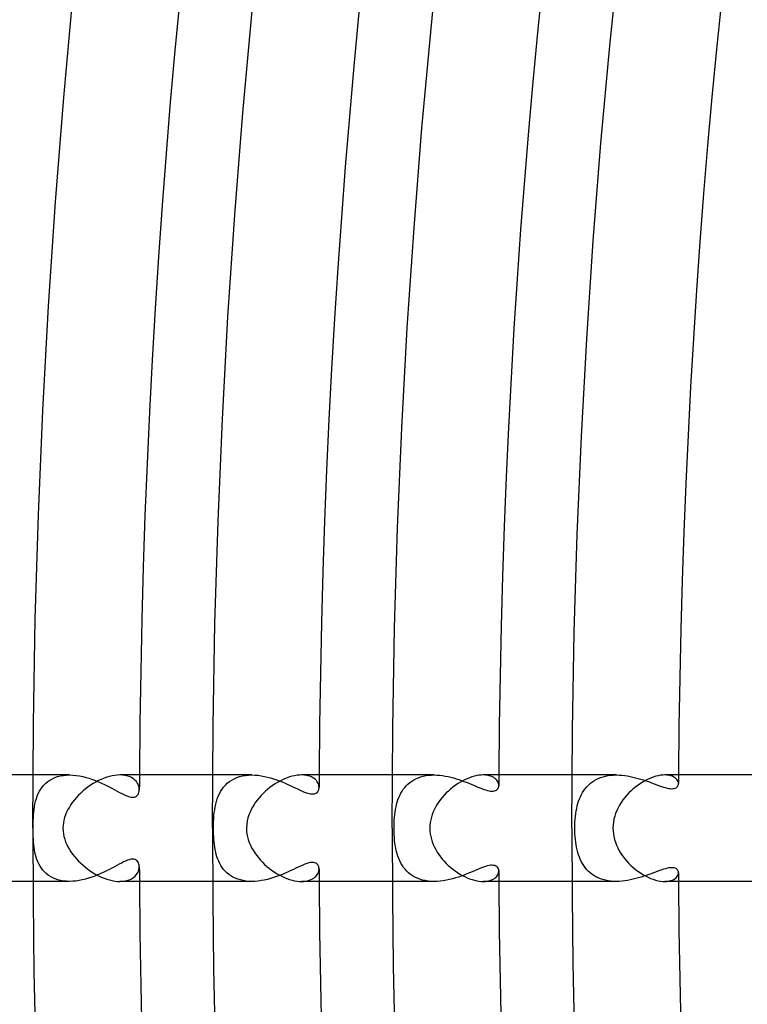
# Model space of a CAD drawing. Header units: millimetres. Extents: x -385 to 385, y -385 to 385.
# Tile 18 of 113: x -324 to -297, y -7 to 30. Entities that reach past the tile are written whole.
import ezdxf

# ---------------------------------------------------------------- set-up
doc = ezdxf.new("R2010")
doc.units = ezdxf.units.MM
doc.layers.add('HIDDEN', color=7, linetype='Continuous')
doc.layers.add('THICK', color=7, linetype='Continuous')

msp = doc.modelspace()

# ---------------------------------------------------------------- linework, layer by layer
at = {"layer": 'HIDDEN'}
for p, q in [((-322.366, 2), (-323.744, 2)), ((-323.102, 1.809), (-323.014, 1.859)), ((-323.014, 1.859), (-322.919, 1.901)), ((-322.919, 1.901), (-322.818, 1.937)), ((-322.818, 1.937), (-322.711, 1.965)), ((-322.711, 1.965), (-322.6, 1.984)), ((-322.6, 1.984), (-322.485, 1.996)), ((-322.485, 1.996), (-322.366, 2)), ((-322.366, 2), (-322.244, 1.996)), ((-322.244, 1.996), (-322.12, 1.985)), ((-322.12, 1.985), (-321.996, 1.966)), ((-321.996, 1.966), (-321.871, 1.942)), ((-321.871, 1.942), (-321.748, 1.911)), ((-321.748, 1.911), (-321.627, 1.876)), ((-321.627, 1.876), (-321.507, 1.836)), ((-320.381, 1.996), (-320.475, 2)), ((-320.292, 1.985), (-320.381, 1.996)), ((-320.21, 1.968), (-320.292, 1.985)), ((-320.134, 1.944), (-320.21, 1.968)), ((-320.065, 1.914), (-320.134, 1.944)), ((-320.002, 1.879), (-320.065, 1.914)), ((-319.947, 1.84), (-320.002, 1.879)), ((-315.522, 2), (-316.994, 2)), ((-316.275, 1.811), (-316.183, 1.861)), ((-316.183, 1.861), (-316.085, 1.903)), ((-316.085, 1.903), (-315.981, 1.938)), ((-315.981, 1.938), (-315.872, 1.966)), ((-315.872, 1.966), (-315.758, 1.985)), ((-315.758, 1.985), (-315.641, 1.996)), ((-315.641, 1.996), (-315.521, 2)), ((-315.521, 2), (-315.404, 1.997)), ((-315.404, 1.997), (-315.286, 1.987)), ((-315.286, 1.987), (-315.167, 1.971)), ((-315.167, 1.971), (-315.049, 1.949)), ((-315.049, 1.949), (-314.932, 1.923)), ((-314.932, 1.923), (-314.817, 1.892)), ((-314.817, 1.892), (-314.703, 1.857)), ((-314.703, 1.857), (-314.591, 1.819)), ((-313.567, 1.997), (-313.65, 2)), ((-313.488, 1.988), (-313.567, 1.997)), ((-313.414, 1.973), (-313.488, 1.988)), ((-313.347, 1.953), (-313.414, 1.973)), ((-313.285, 1.928), (-313.347, 1.953)), ((-313.229, 1.898), (-313.285, 1.928)), ((-313.179, 1.865), (-313.229, 1.898)), ((-313.135, 1.828), (-313.179, 1.865)), ((-308.675, 2), (-310.244, 2)), ((-309.438, 1.817), (-309.356, 1.86)), ((-309.356, 1.86), (-309.268, 1.897)), ((-309.268, 1.897), (-309.177, 1.929)), ((-309.177, 1.929), (-309.083, 1.955)), ((-309.083, 1.955), (-308.985, 1.975)), ((-308.985, 1.975), (-308.883, 1.989)), ((-308.883, 1.989), (-308.779, 1.997)), ((-308.779, 1.997), (-308.674, 2)), ((-308.674, 2), (-308.57, 1.997)), ((-308.57, 1.997), (-308.465, 1.99)), ((-308.465, 1.99), (-308.359, 1.978)), ((-308.359, 1.978), (-308.255, 1.961)), ((-308.255, 1.961), (-308.151, 1.941)), ((-308.151, 1.941), (-308.048, 1.918)), ((-308.048, 1.918), (-307.946, 1.891)), ((-307.946, 1.891), (-307.845, 1.861)), ((-307.845, 1.861), (-307.746, 1.83)), ((-306.748, 1.997), (-306.828, 2)), ((-306.674, 1.988), (-306.748, 1.997)), ((-306.605, 1.974), (-306.674, 1.988)), ((-306.542, 1.954), (-306.605, 1.974)), ((-306.485, 1.93), (-306.542, 1.954)), ((-306.434, 1.902), (-306.485, 1.93)), ((-306.389, 1.871), (-306.434, 1.902)), ((-306.35, 1.837), (-306.389, 1.871)), ((-301.826, 2), (-303.493, 2)), ((-302.59, 1.827), (-302.506, 1.868)), ((-302.506, 1.868), (-302.418, 1.903)), ((-302.418, 1.903), (-302.327, 1.933)), ((-302.327, 1.933), (-302.232, 1.958)), ((-302.232, 1.958), (-302.133, 1.976)), ((-302.133, 1.976), (-302.032, 1.99)), ((-302.032, 1.99), (-301.93, 1.997)), ((-301.93, 1.997), (-301.825, 2)), ((-301.825, 2), (-301.721, 1.998)), ((-301.721, 1.998), (-301.617, 1.99)), ((-301.617, 1.99), (-301.513, 1.979)), ((-301.513, 1.979), (-301.409, 1.964)), ((-301.409, 1.964), (-301.306, 1.945)), ((-301.306, 1.945), (-301.204, 1.923)), ((-301.204, 1.923), (-301.104, 1.899)), ((-301.104, 1.899), (-301.004, 1.872)), ((-301.004, 1.872), (-300.907, 1.843)), ((-299.927, 1.997), (-300.008, 2)), ((-299.853, 1.987), (-299.927, 1.997)), ((-299.785, 1.971), (-299.853, 1.987)), ((-299.724, 1.95), (-299.785, 1.971)), ((-299.67, 1.924), (-299.724, 1.95)), ((-299.624, 1.894), (-299.67, 1.924)), ((-299.584, 1.861), (-299.624, 1.894)), ((-299.552, 1.826), (-299.584, 1.861)), ((-323.448, 1.469), (-323.392, 1.548)), ((-323.392, 1.548), (-323.329, 1.622)), ((-323.329, 1.622), (-323.26, 1.69)), ((-323.26, 1.69), (-323.184, 1.753)), ((-323.184, 1.753), (-323.102, 1.809)), ((-321.507, 1.836), (-321.389, 1.792)), ((-321.389, 1.792), (-321.274, 1.744)), ((-321.274, 1.744), (-321.162, 1.695)), ((-321.162, 1.695), (-321.054, 1.644)), ((-321.054, 1.644), (-320.95, 1.592)), ((-320.95, 1.592), (-320.85, 1.541)), ((-320.85, 1.541), (-320.754, 1.49)), ((-320.754, 1.49), (-320.662, 1.44)), ((-319.898, 1.796), (-319.947, 1.84)), ((-319.857, 1.75), (-319.898, 1.796)), ((-319.822, 1.701), (-319.857, 1.75)), ((-319.794, 1.65), (-319.822, 1.701)), ((-319.773, 1.599), (-319.794, 1.65)), ((-319.758, 1.547), (-319.773, 1.599)), ((-319.749, 1.496), (-319.758, 1.547)), ((-319.747, 1.446), (-319.749, 1.496)), ((-316.64, 1.467), (-316.58, 1.547)), ((-316.58, 1.547), (-316.513, 1.622)), ((-316.513, 1.622), (-316.441, 1.691)), ((-316.441, 1.691), (-316.361, 1.754)), ((-316.361, 1.754), (-316.275, 1.811)), ((-314.591, 1.819), (-314.482, 1.779)), ((-314.482, 1.779), (-314.375, 1.737)), ((-314.375, 1.737), (-314.272, 1.693)), ((-314.272, 1.693), (-314.172, 1.648)), ((-314.172, 1.648), (-314.075, 1.604)), ((-314.075, 1.604), (-313.983, 1.56)), ((-313.983, 1.56), (-313.894, 1.518)), ((-313.894, 1.518), (-313.809, 1.477)), ((-313.097, 1.789), (-313.135, 1.828)), ((-313.066, 1.748), (-313.097, 1.789)), ((-313.04, 1.705), (-313.066, 1.748)), ((-313.021, 1.662), (-313.04, 1.705)), ((-313.007, 1.618), (-313.021, 1.662)), ((-312.999, 1.574), (-313.007, 1.618)), ((-313.006, 1.455), (-312.999, 1.492)), ((-312.996, 1.532), (-312.999, 1.574)), ((-312.999, 1.492), (-312.996, 1.532)), ((-309.831, 1.461), (-309.777, 1.531)), ((-309.777, 1.531), (-309.719, 1.597)), ((-309.719, 1.597), (-309.656, 1.659)), ((-309.656, 1.659), (-309.588, 1.716)), ((-309.588, 1.716), (-309.515, 1.769)), ((-309.515, 1.769), (-309.438, 1.817)), ((-307.746, 1.83), (-307.648, 1.796)), ((-307.648, 1.796), (-307.553, 1.761)), ((-307.553, 1.761), (-307.46, 1.726)), ((-307.46, 1.726), (-307.369, 1.689)), ((-307.369, 1.689), (-307.281, 1.653)), ((-307.281, 1.653), (-307.195, 1.617)), ((-307.195, 1.617), (-307.112, 1.582)), ((-307.112, 1.582), (-307.031, 1.548)), ((-307.031, 1.548), (-306.952, 1.516)), ((-306.952, 1.516), (-306.877, 1.486)), ((-306.877, 1.486), (-306.804, 1.459)), ((-306.318, 1.801), (-306.35, 1.837)), ((-306.291, 1.763), (-306.318, 1.801)), ((-306.271, 1.724), (-306.291, 1.763)), ((-306.286, 1.48), (-306.268, 1.509)), ((-306.257, 1.685), (-306.271, 1.724)), ((-306.268, 1.509), (-306.256, 1.54)), ((-306.248, 1.645), (-306.257, 1.685)), ((-306.256, 1.54), (-306.248, 1.573)), ((-306.246, 1.607), (-306.248, 1.645)), ((-306.248, 1.573), (-306.246, 1.607)), ((-303.049, 1.414), (-302.997, 1.485)), ((-302.997, 1.485), (-302.941, 1.553)), ((-302.941, 1.553), (-302.88, 1.616)), ((-302.88, 1.616), (-302.814, 1.676)), ((-302.814, 1.676), (-302.744, 1.731)), ((-302.744, 1.731), (-302.669, 1.781)), ((-302.669, 1.781), (-302.59, 1.827)), ((-300.907, 1.843), (-300.811, 1.813)), ((-300.811, 1.813), (-300.718, 1.781)), ((-300.718, 1.781), (-300.626, 1.749)), ((-300.626, 1.749), (-300.538, 1.717)), ((-300.538, 1.717), (-300.451, 1.685)), ((-300.451, 1.685), (-300.367, 1.654)), ((-300.367, 1.654), (-300.285, 1.623)), ((-300.285, 1.623), (-300.206, 1.595)), ((-300.206, 1.595), (-300.13, 1.569)), ((-300.13, 1.569), (-300.058, 1.545)), ((-300.058, 1.545), (-299.988, 1.524)), ((-299.988, 1.524), (-299.923, 1.508)), ((-299.923, 1.508), (-299.861, 1.496)), ((-299.861, 1.496), (-299.804, 1.488)), ((-299.804, 1.488), (-299.751, 1.484)), ((-299.751, 1.484), (-299.702, 1.486)), ((-299.702, 1.486), (-299.659, 1.493)), ((-299.659, 1.493), (-299.62, 1.504)), ((-299.62, 1.504), (-299.587, 1.519)), ((-299.587, 1.519), (-299.559, 1.538)), ((-299.559, 1.538), (-299.536, 1.561)), ((-299.527, 1.789), (-299.552, 1.826)), ((-299.536, 1.561), (-299.518, 1.586)), ((-299.509, 1.751), (-299.527, 1.789)), ((-299.518, 1.586), (-299.506, 1.614)), ((-299.499, 1.712), (-299.509, 1.751)), ((-299.506, 1.614), (-299.498, 1.643)), ((-299.495, 1.674), (-299.499, 1.712)), ((-299.498, 1.643), (-299.495, 1.674)), ((-323.642, 1.014), (-323.614, 1.112)), ((-323.614, 1.112), (-323.581, 1.207)), ((-323.581, 1.207), (-323.542, 1.298)), ((-323.542, 1.298), (-323.498, 1.386)), ((-323.498, 1.386), (-323.448, 1.469)), ((-320.662, 1.44), (-320.574, 1.392)), ((-320.574, 1.392), (-320.489, 1.346)), ((-320.489, 1.346), (-320.406, 1.302)), ((-320.406, 1.302), (-320.327, 1.263)), ((-320.327, 1.263), (-320.251, 1.228)), ((-320.251, 1.228), (-320.179, 1.2)), ((-320.179, 1.2), (-320.111, 1.179)), ((-320.111, 1.179), (-320.048, 1.166)), ((-320.048, 1.166), (-319.991, 1.162)), ((-319.991, 1.162), (-319.939, 1.167)), ((-319.939, 1.167), (-319.894, 1.181)), ((-319.894, 1.181), (-319.855, 1.203)), ((-319.855, 1.203), (-319.822, 1.232)), ((-319.822, 1.232), (-319.795, 1.267)), ((-319.795, 1.267), (-319.774, 1.306)), ((-319.774, 1.306), (-319.759, 1.35)), ((-319.759, 1.35), (-319.75, 1.397)), ((-319.75, 1.397), (-319.747, 1.446)), ((-316.819, 1.104), (-316.783, 1.2)), ((-316.783, 1.2), (-316.741, 1.293)), ((-316.741, 1.293), (-316.694, 1.382)), ((-316.694, 1.382), (-316.64, 1.467)), ((-313.809, 1.477), (-313.728, 1.439)), ((-313.728, 1.439), (-313.65, 1.404)), ((-313.65, 1.404), (-313.575, 1.372)), ((-313.575, 1.372), (-313.503, 1.344)), ((-313.503, 1.344), (-313.435, 1.32)), ((-313.435, 1.32), (-313.37, 1.302)), ((-313.37, 1.302), (-313.311, 1.291)), ((-313.311, 1.291), (-313.256, 1.286)), ((-313.256, 1.286), (-313.205, 1.288)), ((-313.205, 1.288), (-313.161, 1.296)), ((-313.161, 1.296), (-313.121, 1.311)), ((-313.121, 1.311), (-313.088, 1.331)), ((-313.088, 1.331), (-313.06, 1.357)), ((-313.06, 1.357), (-313.037, 1.386)), ((-313.037, 1.386), (-313.019, 1.419)), ((-313.019, 1.419), (-313.006, 1.455)), ((-310.031, 1.067), (-309.999, 1.151)), ((-309.999, 1.151), (-309.964, 1.233)), ((-309.964, 1.233), (-309.924, 1.312)), ((-309.924, 1.312), (-309.88, 1.388)), ((-309.88, 1.388), (-309.831, 1.461)), ((-306.804, 1.459), (-306.735, 1.437)), ((-306.735, 1.437), (-306.669, 1.418)), ((-306.669, 1.418), (-306.608, 1.404)), ((-306.608, 1.404), (-306.551, 1.395)), ((-306.551, 1.395), (-306.498, 1.392)), ((-306.498, 1.392), (-306.45, 1.394)), ((-306.45, 1.394), (-306.406, 1.402)), ((-306.406, 1.402), (-306.369, 1.415)), ((-306.369, 1.415), (-306.336, 1.433)), ((-306.336, 1.433), (-306.308, 1.454)), ((-306.308, 1.454), (-306.286, 1.48)), ((-303.214, 1.099), (-303.179, 1.182)), ((-303.179, 1.182), (-303.14, 1.262)), ((-303.14, 1.262), (-303.097, 1.339)), ((-303.097, 1.339), (-303.049, 1.414)), ((-323.7, 0.707), (-323.685, 0.811)), ((-323.685, 0.811), (-323.666, 0.913)), ((-323.666, 0.913), (-323.642, 1.014)), ((-316.916, 0.695), (-316.898, 0.8)), ((-316.898, 0.8), (-316.876, 0.904)), ((-316.876, 0.904), (-316.85, 1.005)), ((-316.85, 1.005), (-316.819, 1.104)), ((-310.122, 0.708), (-310.104, 0.802)), ((-310.104, 0.802), (-310.083, 0.893)), ((-310.083, 0.893), (-310.059, 0.981)), ((-310.059, 0.981), (-310.031, 1.067)), ((-303.336, 0.649), (-303.318, 0.745)), ((-303.318, 0.745), (-303.297, 0.837)), ((-303.297, 0.837), (-303.273, 0.926)), ((-303.273, 0.926), (-303.245, 1.014)), ((-303.245, 1.014), (-303.214, 1.099)), ((-323.731, 0.293), (-323.727, 0.394)), ((-323.727, 0.394), (-323.72, 0.497)), ((-323.72, 0.497), (-323.712, 0.602)), ((-323.712, 0.602), (-323.7, 0.707)), ((-316.95, 0.358), (-316.942, 0.474)), ((-316.942, 0.474), (-316.93, 0.586)), ((-316.93, 0.586), (-316.916, 0.695)), ((-310.168, 0.311), (-310.16, 0.414)), ((-310.16, 0.414), (-310.15, 0.514)), ((-310.15, 0.514), (-310.137, 0.613)), ((-310.137, 0.613), (-310.122, 0.708)), ((-303.375, 0.337), (-303.365, 0.445)), ((-303.365, 0.445), (-303.352, 0.549)), ((-303.352, 0.549), (-303.336, 0.649)), ((-323.736, 0), (-323.735, 0.096)), ((-323.735, -0.105), (-323.736, 0)), ((-323.735, 0.096), (-323.734, 0.194)), ((-323.734, 0.194), (-323.731, 0.293)), ((-316.961, 0), (-316.96, 0.12)), ((-316.96, -0.104), (-316.961, 0)), ((-316.96, 0.12), (-316.956, 0.24)), ((-316.956, 0.24), (-316.95, 0.358)), ((-310.178, 0), (-310.177, 0.104)), ((-310.177, 0.104), (-310.173, 0.208)), ((-310.173, 0.208), (-310.168, 0.311)), ((-303.388, 0), (-303.386, 0.113)), ((-303.387, -0.105), (-303.388, 0)), ((-303.386, 0.113), (-303.382, 0.226)), ((-303.382, 0.226), (-303.375, 0.337)), ((-323.733, -0.21), (-323.735, -0.105)), ((-323.73, -0.313), (-323.733, -0.21)), ((-323.725, -0.416), (-323.73, -0.313)), ((-316.958, -0.208), (-316.96, -0.104)), ((-316.953, -0.312), (-316.958, -0.208)), ((-316.947, -0.415), (-316.953, -0.312)), ((-310.176, -0.117), (-310.178, 0)), ((-310.172, -0.234), (-310.176, -0.117)), ((-310.165, -0.35), (-310.172, -0.234)), ((-310.156, -0.463), (-310.165, -0.35)), ((-303.383, -0.21), (-303.387, -0.105)), ((-303.376, -0.315), (-303.383, -0.21)), ((-303.367, -0.419), (-303.376, -0.315)), ((-323.719, -0.518), (-323.725, -0.416)), ((-323.71, -0.618), (-323.719, -0.518)), ((-323.699, -0.716), (-323.71, -0.618)), ((-323.684, -0.813), (-323.699, -0.716)), ((-316.938, -0.517), (-316.947, -0.415)), ((-316.927, -0.616), (-316.938, -0.517)), ((-316.913, -0.712), (-316.927, -0.616)), ((-316.897, -0.806), (-316.913, -0.712)), ((-310.143, -0.571), (-310.156, -0.463)), ((-310.128, -0.675), (-310.143, -0.571)), ((-310.109, -0.776), (-310.128, -0.675)), ((-303.356, -0.521), (-303.367, -0.419)), ((-303.341, -0.621), (-303.356, -0.521)), ((-303.323, -0.719), (-303.341, -0.621)), ((-303.302, -0.815), (-303.323, -0.719)), ((-323.667, -0.907), (-323.684, -0.813)), ((-323.646, -0.998), (-323.667, -0.907)), ((-323.622, -1.087), (-323.646, -0.998)), ((-323.593, -1.175), (-323.622, -1.087)), ((-316.878, -0.898), (-316.897, -0.806)), ((-316.855, -0.986), (-316.878, -0.898)), ((-316.83, -1.073), (-316.855, -0.986)), ((-316.8, -1.158), (-316.83, -1.073)), ((-310.088, -0.872), (-310.109, -0.776)), ((-310.063, -0.965), (-310.088, -0.872)), ((-310.035, -1.056), (-310.063, -0.965)), ((-310.002, -1.144), (-310.035, -1.056)), ((-303.278, -0.908), (-303.302, -0.815)), ((-303.25, -0.998), (-303.278, -0.908)), ((-303.219, -1.086), (-303.25, -0.998)), ((-303.184, -1.17), (-303.219, -1.086)), ((-323.559, -1.261), (-323.593, -1.175)), ((-323.521, -1.344), (-323.559, -1.261)), ((-323.476, -1.424), (-323.521, -1.344)), ((-323.427, -1.501), (-323.476, -1.424)), ((-320.677, -1.448), (-320.773, -1.5)), ((-320.586, -1.399), (-320.677, -1.448)), ((-320.499, -1.352), (-320.586, -1.399)), ((-320.417, -1.308), (-320.499, -1.352)), ((-320.339, -1.269), (-320.417, -1.308)), ((-320.264, -1.234), (-320.339, -1.269)), ((-320.192, -1.205), (-320.264, -1.234)), ((-320.124, -1.183), (-320.192, -1.205)), ((-320.06, -1.168), (-320.124, -1.183)), ((-320.002, -1.162), (-320.06, -1.168)), ((-319.948, -1.166), (-320.002, -1.162)), ((-319.901, -1.178), (-319.948, -1.166)), ((-319.861, -1.199), (-319.901, -1.178)), ((-319.826, -1.227), (-319.861, -1.199)), ((-319.798, -1.261), (-319.826, -1.227)), ((-319.776, -1.301), (-319.798, -1.261)), ((-319.76, -1.346), (-319.776, -1.301)), ((-319.75, -1.394), (-319.76, -1.346)), ((-319.747, -1.446), (-319.75, -1.394)), ((-319.75, -1.497), (-319.747, -1.446)), ((-316.765, -1.242), (-316.8, -1.158)), ((-316.727, -1.322), (-316.765, -1.242)), ((-316.683, -1.4), (-316.727, -1.322)), ((-316.634, -1.475), (-316.683, -1.4)), ((-316.58, -1.547), (-316.634, -1.475)), ((-313.775, -1.461), (-313.866, -1.504)), ((-313.688, -1.421), (-313.775, -1.461)), ((-313.605, -1.384), (-313.688, -1.421)), ((-313.527, -1.352), (-313.605, -1.384)), ((-313.453, -1.326), (-313.527, -1.352)), ((-313.383, -1.305), (-313.453, -1.326)), ((-313.318, -1.292), (-313.383, -1.305)), ((-313.257, -1.286), (-313.318, -1.292)), ((-313.203, -1.288), (-313.257, -1.286)), ((-313.154, -1.298), (-313.203, -1.288)), ((-313.112, -1.316), (-313.154, -1.298)), ((-313.076, -1.341), (-313.112, -1.316)), ((-313.047, -1.371), (-313.076, -1.341)), ((-313.025, -1.406), (-313.047, -1.371)), ((-313.009, -1.446), (-313.025, -1.406)), ((-313, -1.488), (-313.009, -1.446)), ((-309.965, -1.231), (-310.002, -1.144)), ((-309.923, -1.314), (-309.965, -1.231)), ((-309.876, -1.395), (-309.923, -1.314)), ((-309.823, -1.472), (-309.876, -1.395)), ((-309.766, -1.545), (-309.823, -1.472)), ((-306.821, -1.466), (-306.9, -1.495)), ((-306.747, -1.44), (-306.821, -1.466)), ((-306.676, -1.42), (-306.747, -1.44)), ((-306.609, -1.404), (-306.676, -1.42)), ((-306.547, -1.395), (-306.609, -1.404)), ((-306.491, -1.392), (-306.547, -1.395)), ((-306.439, -1.396), (-306.491, -1.392)), ((-306.394, -1.406), (-306.439, -1.396)), ((-306.354, -1.422), (-306.394, -1.406)), ((-306.321, -1.443), (-306.354, -1.422)), ((-306.294, -1.47), (-306.321, -1.443)), ((-306.273, -1.5), (-306.294, -1.47)), ((-303.145, -1.252), (-303.184, -1.17)), ((-303.102, -1.331), (-303.145, -1.252)), ((-303.055, -1.406), (-303.102, -1.331)), ((-303.003, -1.478), (-303.055, -1.406)), ((-302.947, -1.546), (-303.003, -1.478)), ((-323.371, -1.574), (-323.427, -1.501)), ((-323.309, -1.643), (-323.371, -1.574)), ((-323.241, -1.707), (-323.309, -1.643)), ((-323.167, -1.765), (-323.241, -1.707)), ((-323.087, -1.818), (-323.167, -1.765)), ((-323, -1.865), (-323.087, -1.818)), ((-321.532, -1.844), (-321.65, -1.883)), ((-321.416, -1.802), (-321.532, -1.844)), ((-321.302, -1.756), (-321.416, -1.802)), ((-321.19, -1.708), (-321.302, -1.756)), ((-321.081, -1.657), (-321.19, -1.708)), ((-320.975, -1.605), (-321.081, -1.657)), ((-320.872, -1.552), (-320.975, -1.605)), ((-320.773, -1.5), (-320.872, -1.552)), ((-320.004, -1.88), (-319.949, -1.841)), ((-319.949, -1.841), (-319.9, -1.798)), ((-319.9, -1.798), (-319.859, -1.752)), ((-319.859, -1.752), (-319.824, -1.704)), ((-319.824, -1.704), (-319.796, -1.653)), ((-319.796, -1.653), (-319.774, -1.602)), ((-319.774, -1.602), (-319.759, -1.549)), ((-319.759, -1.549), (-319.75, -1.497)), ((-316.521, -1.614), (-316.58, -1.547)), ((-316.456, -1.677), (-316.521, -1.614)), ((-316.386, -1.736), (-316.456, -1.677)), ((-316.31, -1.789), (-316.386, -1.736)), ((-316.228, -1.837), (-316.31, -1.789)), ((-316.141, -1.88), (-316.228, -1.837)), ((-314.59, -1.819), (-314.704, -1.857)), ((-314.479, -1.778), (-314.59, -1.819)), ((-314.369, -1.734), (-314.479, -1.778)), ((-314.263, -1.689), (-314.369, -1.734)), ((-314.159, -1.643), (-314.263, -1.689)), ((-314.058, -1.596), (-314.159, -1.643)), ((-313.96, -1.55), (-314.058, -1.596)), ((-313.866, -1.504), (-313.96, -1.55)), ((-313.196, -1.877), (-313.153, -1.844)), ((-313.153, -1.844), (-313.115, -1.809)), ((-313.115, -1.809), (-313.082, -1.771)), ((-313.082, -1.771), (-313.055, -1.732)), ((-313.055, -1.732), (-313.034, -1.692)), ((-313.034, -1.692), (-313.017, -1.651)), ((-313.017, -1.651), (-313.005, -1.611)), ((-313.005, -1.611), (-312.998, -1.571)), ((-312.996, -1.532), (-313, -1.488)), ((-312.998, -1.571), (-312.996, -1.532)), ((-309.703, -1.614), (-309.766, -1.545)), ((-309.635, -1.678), (-309.703, -1.614)), ((-309.561, -1.737), (-309.635, -1.678)), ((-309.481, -1.791), (-309.561, -1.737)), ((-309.396, -1.839), (-309.481, -1.791)), ((-309.307, -1.882), (-309.396, -1.839)), ((-307.763, -1.836), (-307.873, -1.87)), ((-307.655, -1.799), (-307.763, -1.836)), ((-307.55, -1.76), (-307.655, -1.799)), ((-307.447, -1.72), (-307.55, -1.76)), ((-307.347, -1.68), (-307.447, -1.72)), ((-307.25, -1.64), (-307.347, -1.68)), ((-307.157, -1.601), (-307.25, -1.64)), ((-307.067, -1.563), (-307.157, -1.601)), ((-306.982, -1.528), (-307.067, -1.563)), ((-306.9, -1.495), (-306.982, -1.528)), ((-306.37, -1.855), (-306.336, -1.823)), ((-306.336, -1.823), (-306.308, -1.788)), ((-306.308, -1.788), (-306.285, -1.752)), ((-306.285, -1.752), (-306.268, -1.716)), ((-306.258, -1.533), (-306.273, -1.5)), ((-306.268, -1.716), (-306.255, -1.679)), ((-306.249, -1.569), (-306.258, -1.533)), ((-306.255, -1.679), (-306.248, -1.643)), ((-306.246, -1.607), (-306.249, -1.569)), ((-306.248, -1.643), (-306.246, -1.607)), ((-302.886, -1.611), (-302.947, -1.546)), ((-302.82, -1.671), (-302.886, -1.611)), ((-302.75, -1.726), (-302.82, -1.671)), ((-302.676, -1.777), (-302.75, -1.726)), ((-302.596, -1.824), (-302.676, -1.777)), ((-302.512, -1.865), (-302.596, -1.824)), ((-300.895, -1.839), (-300.994, -1.869)), ((-300.798, -1.808), (-300.895, -1.839)), ((-300.704, -1.776), (-300.798, -1.808)), ((-300.613, -1.744), (-300.704, -1.776)), ((-300.524, -1.712), (-300.613, -1.744)), ((-300.438, -1.68), (-300.524, -1.712)), ((-300.355, -1.649), (-300.438, -1.68)), ((-300.275, -1.62), (-300.355, -1.649)), ((-300.198, -1.592), (-300.275, -1.62)), ((-300.123, -1.566), (-300.198, -1.592)), ((-300.052, -1.543), (-300.123, -1.566)), ((-299.984, -1.523), (-300.052, -1.543)), ((-299.919, -1.507), (-299.984, -1.523)), ((-299.858, -1.495), (-299.919, -1.507)), ((-299.801, -1.487), (-299.858, -1.495)), ((-299.749, -1.484), (-299.801, -1.487)), ((-299.701, -1.486), (-299.749, -1.484)), ((-299.658, -1.493), (-299.701, -1.486)), ((-299.62, -1.504), (-299.658, -1.493)), ((-299.587, -1.519), (-299.62, -1.504)), ((-299.559, -1.538), (-299.587, -1.519)), ((-299.583, -1.861), (-299.551, -1.825)), ((-299.536, -1.56), (-299.559, -1.538)), ((-299.551, -1.825), (-299.527, -1.788)), ((-299.519, -1.585), (-299.536, -1.56)), ((-299.527, -1.788), (-299.509, -1.75)), ((-299.506, -1.613), (-299.519, -1.585)), ((-299.509, -1.75), (-299.499, -1.712)), ((-299.498, -1.643), (-299.506, -1.613)), ((-299.499, -1.712), (-299.495, -1.674)), ((-299.495, -1.674), (-299.498, -1.643)), ((-322.366, -2), (-323.744, -2)), ((-322.907, -1.906), (-323, -1.865)), ((-322.809, -1.94), (-322.907, -1.906)), ((-322.705, -1.966), (-322.809, -1.94)), ((-322.596, -1.985), (-322.705, -1.966)), ((-322.483, -1.996), (-322.596, -1.985)), ((-322.366, -2), (-322.483, -1.996)), ((-322.249, -1.996), (-322.366, -2)), ((-322.129, -1.986), (-322.249, -1.996)), ((-322.009, -1.969), (-322.129, -1.986)), ((-321.889, -1.945), (-322.009, -1.969)), ((-321.769, -1.917), (-321.889, -1.945)), ((-321.65, -1.883), (-321.769, -1.917)), ((-320.474, -2), (-320.38, -1.996)), ((-320.38, -1.996), (-320.292, -1.985)), ((-320.292, -1.985), (-320.21, -1.968)), ((-320.21, -1.968), (-320.134, -1.944)), ((-320.134, -1.944), (-320.066, -1.914)), ((-320.066, -1.914), (-320.004, -1.88)), ((-315.522, -2), (-316.994, -2)), ((-316.049, -1.916), (-316.141, -1.88)), ((-315.952, -1.946), (-316.049, -1.916)), ((-315.85, -1.97), (-315.952, -1.946)), ((-315.744, -1.987), (-315.85, -1.97)), ((-315.634, -1.997), (-315.744, -1.987)), ((-315.522, -2), (-315.634, -1.997)), ((-315.406, -1.997), (-315.522, -2)), ((-315.288, -1.987), (-315.406, -1.997)), ((-315.171, -1.971), (-315.288, -1.987)), ((-315.053, -1.95), (-315.171, -1.971)), ((-314.936, -1.923), (-315.053, -1.95)), ((-314.819, -1.892), (-314.936, -1.923)), ((-314.704, -1.857), (-314.819, -1.892)), ((-313.65, -2), (-313.57, -1.997)), ((-313.57, -1.997), (-313.494, -1.989)), ((-313.494, -1.989), (-313.424, -1.975)), ((-313.424, -1.975), (-313.359, -1.957)), ((-313.359, -1.957), (-313.299, -1.934)), ((-313.299, -1.934), (-313.245, -1.907)), ((-313.245, -1.907), (-313.196, -1.877)), ((-308.675, -2), (-310.244, -2)), ((-309.212, -1.918), (-309.307, -1.882)), ((-309.112, -1.948), (-309.212, -1.918)), ((-309.007, -1.971), (-309.112, -1.948)), ((-308.899, -1.987), (-309.007, -1.971)), ((-308.788, -1.997), (-308.899, -1.987)), ((-308.675, -2), (-308.788, -1.997)), ((-308.56, -1.997), (-308.675, -2)), ((-308.445, -1.988), (-308.56, -1.997)), ((-308.329, -1.973), (-308.445, -1.988)), ((-308.214, -1.954), (-308.329, -1.973)), ((-308.099, -1.93), (-308.214, -1.954)), ((-307.985, -1.902), (-308.099, -1.93)), ((-307.873, -1.87), (-307.985, -1.902)), ((-306.828, -2), (-306.753, -1.997)), ((-306.753, -1.997), (-306.683, -1.989)), ((-306.683, -1.989), (-306.617, -1.977)), ((-306.617, -1.977), (-306.557, -1.959)), ((-306.557, -1.959), (-306.502, -1.938)), ((-306.502, -1.938), (-306.453, -1.914)), ((-306.453, -1.914), (-306.408, -1.886)), ((-306.408, -1.886), (-306.37, -1.855)), ((-301.826, -2), (-303.493, -2)), ((-302.424, -1.901), (-302.512, -1.865)), ((-302.332, -1.932), (-302.424, -1.901)), ((-302.236, -1.957), (-302.332, -1.932)), ((-302.137, -1.976), (-302.236, -1.957)), ((-302.035, -1.989), (-302.137, -1.976)), ((-301.931, -1.997), (-302.035, -1.989)), ((-301.825, -2), (-301.931, -1.997)), ((-301.72, -1.997), (-301.825, -2)), ((-301.614, -1.99), (-301.72, -1.997)), ((-301.509, -1.979), (-301.614, -1.99)), ((-301.404, -1.963), (-301.509, -1.979)), ((-301.299, -1.944), (-301.404, -1.963)), ((-301.196, -1.921), (-301.299, -1.944)), ((-301.094, -1.896), (-301.196, -1.921)), ((-300.994, -1.869), (-301.094, -1.896)), ((-300.008, -2), (-299.927, -1.997)), ((-299.927, -1.997), (-299.852, -1.986)), ((-299.852, -1.986), (-299.784, -1.97)), ((-299.784, -1.97), (-299.723, -1.949)), ((-299.723, -1.949), (-299.669, -1.923)), ((-299.669, -1.923), (-299.623, -1.894)), ((-299.623, -1.894), (-299.583, -1.861))]:
    msp.add_line(p, q, dxfattribs=at)
for radius, start, end in [(319.75, 179.64163, 179.74093), (313, 179.6339, 179.71961), (306.25, 179.62582, 179.69933), (299.5, 179.6174, 179.67979), (319.75, 180.25907, 180.35837), (313, 180.28039, 180.3661), (306.25, 180.30067, 180.37418), (299.5, 180.32021, 180.3826)]:
    msp.add_arc((0, 0), radius, start, end, dxfattribs=at)
at = {"layer": 'THICK'}
for p, q in [((-308.79, 30.059), (-308.403, 33.802)), ((-302.072, 29.405), (-301.693, 33.067)), ((-322.584, 27.456), (-322.227, 31.367)), ((-315.858, 26.883), (-315.509, 30.713)), ((-309.132, 26.311), (-308.79, 30.059)), ((-302.407, 25.739), (-302.072, 29.405)), ((-322.893, 23.541), (-322.584, 27.456)), ((-316.161, 23.05), (-315.858, 26.883)), ((-309.429, 22.56), (-309.132, 26.311)), ((-302.697, 22.069), (-302.407, 25.739)), ((-323.155, 19.623), (-322.893, 23.541)), ((-316.417, 19.214), (-316.161, 23.05)), ((-309.68, 18.805), (-309.429, 22.56)), ((-302.942, 18.396), (-302.697, 22.069)), ((-323.369, 15.702), (-323.155, 19.623)), ((-316.627, 15.374), (-316.417, 19.214)), ((-309.885, 15.047), (-309.68, 18.805)), ((-303.143, 14.72), (-302.942, 18.396)), ((-323.536, 11.778), (-323.369, 15.702)), ((-316.79, 11.533), (-316.627, 15.374)), ((-310.045, 11.287), (-309.885, 15.047)), ((-303.299, 11.042), (-303.143, 14.72)), ((-323.655, 7.853), (-323.536, 11.778)), ((-316.907, 7.689), (-316.79, 11.533)), ((-310.159, 7.526), (-310.045, 11.287)), ((-303.411, 7.362), (-303.299, 11.042)), ((-323.726, 3.927), (-323.655, 7.853)), ((-316.977, 3.845), (-316.907, 7.689)), ((-310.227, 3.763), (-310.159, 7.526)), ((-303.478, 3.681), (-303.411, 7.362)), ((-323.75, 0), (-323.726, 3.927)), ((-317, 0), (-316.977, 3.845)), ((-310.25, 0), (-310.227, 3.763)), ((-303.5, 0), (-303.478, 3.681)), ((-323.744, 2), (-327.302, 2)), ((-321.073, 1.878), (-321.177, 1.836)), ((-320.969, 1.915), (-321.073, 1.878)), ((-320.866, 1.945), (-320.969, 1.915)), ((-320.765, 1.969), (-320.866, 1.945)), ((-320.665, 1.986), (-320.765, 1.969)), ((-320.568, 1.997), (-320.665, 1.986)), ((-320.475, 2), (-320.568, 1.997)), ((-316.994, 2), (-320.475, 2)), ((-314.294, 1.853), (-314.389, 1.81)), ((-314.198, 1.892), (-314.294, 1.853)), ((-314.102, 1.925), (-314.198, 1.892)), ((-314.007, 1.952), (-314.102, 1.925)), ((-313.914, 1.973), (-314.007, 1.952)), ((-313.823, 1.988), (-313.914, 1.973)), ((-313.735, 1.997), (-313.823, 1.988)), ((-313.65, 2), (-313.735, 1.997)), ((-310.244, 2), (-313.65, 2)), ((-307.437, 1.86), (-307.529, 1.818)), ((-307.344, 1.897), (-307.437, 1.86)), ((-307.253, 1.929), (-307.344, 1.897)), ((-307.163, 1.955), (-307.253, 1.929)), ((-307.075, 1.975), (-307.163, 1.955)), ((-306.989, 1.989), (-307.075, 1.975)), ((-306.907, 1.997), (-306.989, 1.989)), ((-306.828, 2), (-306.907, 1.997)), ((-303.493, 2), (-306.828, 2)), ((-300.538, 1.886), (-300.634, 1.845)), ((-300.444, 1.921), (-300.538, 1.886)), ((-300.351, 1.95), (-300.444, 1.921)), ((-300.26, 1.972), (-300.351, 1.95)), ((-300.172, 1.988), (-300.26, 1.972)), ((-300.088, 1.997), (-300.172, 1.988)), ((-300.008, 2), (-300.088, 1.997)), ((-296.743, 2), (-300.009, 2)), ((-321.675, 1.545), (-321.768, 1.474)), ((-321.579, 1.613), (-321.675, 1.545)), ((-321.481, 1.676), (-321.579, 1.613)), ((-321.381, 1.734), (-321.481, 1.676)), ((-321.279, 1.787), (-321.381, 1.734)), ((-321.177, 1.836), (-321.279, 1.787)), ((-314.847, 1.524), (-314.932, 1.455)), ((-314.759, 1.589), (-314.847, 1.524)), ((-314.669, 1.651), (-314.759, 1.589)), ((-314.577, 1.708), (-314.669, 1.651)), ((-314.484, 1.761), (-314.577, 1.708)), ((-314.389, 1.81), (-314.484, 1.761)), ((-307.974, 1.538), (-308.058, 1.47)), ((-307.888, 1.603), (-307.974, 1.538)), ((-307.8, 1.663), (-307.888, 1.603)), ((-307.711, 1.72), (-307.8, 1.663)), ((-307.62, 1.771), (-307.711, 1.72)), ((-307.529, 1.818), (-307.62, 1.771)), ((-301.191, 1.482), (-301.276, 1.405)), ((-301.103, 1.555), (-301.191, 1.482)), ((-301.012, 1.623), (-301.103, 1.555)), ((-300.92, 1.686), (-301.012, 1.623)), ((-300.825, 1.745), (-300.92, 1.686)), ((-300.73, 1.798), (-300.825, 1.745)), ((-300.634, 1.845), (-300.73, 1.798)), ((-322.106, 1.154), (-322.181, 1.067)), ((-322.027, 1.239), (-322.106, 1.154)), ((-321.944, 1.321), (-322.027, 1.239)), ((-321.858, 1.399), (-321.944, 1.321)), ((-321.768, 1.474), (-321.858, 1.399)), ((-315.243, 1.147), (-315.312, 1.063)), ((-315.171, 1.228), (-315.243, 1.147)), ((-315.094, 1.307), (-315.171, 1.228)), ((-315.015, 1.382), (-315.094, 1.307)), ((-314.932, 1.455), (-315.015, 1.382)), ((-308.364, 1.163), (-308.431, 1.079)), ((-308.292, 1.245), (-308.364, 1.163)), ((-308.217, 1.323), (-308.292, 1.245)), ((-308.139, 1.398), (-308.217, 1.323)), ((-308.058, 1.47), (-308.139, 1.398)), ((-301.512, 1.152), (-301.582, 1.06)), ((-301.437, 1.24), (-301.512, 1.152)), ((-301.359, 1.324), (-301.437, 1.24)), ((-301.276, 1.405), (-301.359, 1.324)), ((-322.375, 0.793), (-322.429, 0.698)), ((-322.316, 0.886), (-322.375, 0.793)), ((-322.251, 0.978), (-322.316, 0.886)), ((-322.181, 1.067), (-322.251, 0.978)), ((-315.493, 0.795), (-315.544, 0.701)), ((-315.437, 0.887), (-315.493, 0.795)), ((-315.377, 0.977), (-315.437, 0.887)), ((-315.312, 1.063), (-315.377, 0.977)), ((-308.609, 0.811), (-308.659, 0.716)), ((-308.554, 0.903), (-308.609, 0.811)), ((-308.495, 0.993), (-308.554, 0.903)), ((-308.431, 1.079), (-308.495, 0.993)), ((-301.763, 0.767), (-301.812, 0.664)), ((-301.708, 0.868), (-301.763, 0.767)), ((-301.647, 0.966), (-301.708, 0.868)), ((-301.582, 1.06), (-301.647, 0.966)), ((-322.551, 0.407), (-322.578, 0.308)), ((-322.517, 0.505), (-322.551, 0.407)), ((-322.476, 0.602), (-322.517, 0.505)), ((-322.429, 0.698), (-322.476, 0.602)), ((-315.665, 0.395), (-315.694, 0.274)), ((-315.629, 0.505), (-315.665, 0.395)), ((-315.589, 0.605), (-315.629, 0.505)), ((-315.544, 0.701), (-315.589, 0.605)), ((-308.775, 0.419), (-308.801, 0.316)), ((-308.743, 0.52), (-308.775, 0.419)), ((-308.704, 0.619), (-308.743, 0.52)), ((-308.659, 0.716), (-308.704, 0.619)), ((-301.891, 0.449), (-301.919, 0.339)), ((-301.855, 0.558), (-301.891, 0.449)), ((-301.812, 0.664), (-301.855, 0.558)), ((-322.611, 0.104), (-322.615, 0)), ((-322.598, 0.207), (-322.611, 0.104)), ((-322.578, 0.308), (-322.598, 0.207)), ((-315.714, 0.142), (-315.721, 0)), ((-315.694, 0.274), (-315.714, 0.142)), ((-308.832, 0.107), (-308.836, 0)), ((-308.82, 0.212), (-308.832, 0.107)), ((-308.801, 0.316), (-308.82, 0.212)), ((-301.952, 0.114), (-301.957, 0)), ((-301.94, 0.227), (-301.952, 0.114)), ((-301.919, 0.339), (-301.94, 0.227)), ((-322.615, 0), (-322.611, -0.106)), ((-322.611, -0.106), (-322.598, -0.209)), ((-322.598, -0.209), (-322.578, -0.311)), ((-322.578, -0.311), (-322.55, -0.411)), ((-315.721, 0), (-315.717, -0.11)), ((-315.717, -0.11), (-315.704, -0.219)), ((-315.704, -0.219), (-315.683, -0.325)), ((-315.683, -0.325), (-315.654, -0.43)), ((-308.836, 0), (-308.832, -0.106)), ((-308.832, -0.106), (-308.82, -0.21)), ((-308.82, -0.21), (-308.802, -0.313)), ((-308.802, -0.313), (-308.777, -0.415)), ((-301.957, 0), (-301.953, -0.104)), ((-301.953, -0.104), (-301.942, -0.209)), ((-301.942, -0.209), (-301.924, -0.315)), ((-301.924, -0.315), (-301.898, -0.422)), ((-322.55, -0.411), (-322.515, -0.51)), ((-322.515, -0.51), (-322.474, -0.607)), ((-322.474, -0.607), (-322.426, -0.703)), ((-322.426, -0.703), (-322.373, -0.797)), ((-315.654, -0.43), (-315.619, -0.533)), ((-315.619, -0.533), (-315.576, -0.634)), ((-315.576, -0.634), (-315.527, -0.733)), ((-315.527, -0.733), (-315.472, -0.83)), ((-308.777, -0.415), (-308.745, -0.515)), ((-308.745, -0.515), (-308.707, -0.613)), ((-308.707, -0.613), (-308.663, -0.709)), ((-308.663, -0.709), (-308.613, -0.804)), ((-301.898, -0.422), (-301.865, -0.53)), ((-301.865, -0.53), (-301.823, -0.638)), ((-301.823, -0.638), (-301.774, -0.744)), ((-322.373, -0.797), (-322.314, -0.889)), ((-322.314, -0.889), (-322.251, -0.978)), ((-322.251, -0.978), (-322.182, -1.066)), ((-322.182, -1.066), (-322.109, -1.152)), ((-315.472, -0.83), (-315.412, -0.925)), ((-315.412, -0.925), (-315.347, -1.018)), ((-315.347, -1.018), (-315.276, -1.107)), ((-315.276, -1.107), (-315.202, -1.194)), ((-308.613, -0.804), (-308.559, -0.897)), ((-308.559, -0.897), (-308.499, -0.987)), ((-308.499, -0.987), (-308.435, -1.075)), ((-308.435, -1.075), (-308.367, -1.16)), ((-301.774, -0.744), (-301.72, -0.847)), ((-301.72, -0.847), (-301.659, -0.947)), ((-301.659, -0.947), (-301.593, -1.044)), ((-301.593, -1.044), (-301.523, -1.138)), ((-322.109, -1.152), (-322.031, -1.235)), ((-322.031, -1.235), (-321.949, -1.316)), ((-321.949, -1.316), (-321.862, -1.395)), ((-321.862, -1.395), (-321.772, -1.47)), ((-321.772, -1.47), (-321.678, -1.543)), ((-315.202, -1.194), (-315.123, -1.278)), ((-315.123, -1.278), (-315.041, -1.358)), ((-315.041, -1.358), (-314.956, -1.435)), ((-314.956, -1.435), (-314.867, -1.508)), ((-308.367, -1.16), (-308.294, -1.242)), ((-308.294, -1.242), (-308.219, -1.321)), ((-308.219, -1.321), (-308.14, -1.397)), ((-308.14, -1.397), (-308.058, -1.47)), ((-308.058, -1.47), (-307.973, -1.539)), ((-301.523, -1.138), (-301.448, -1.228)), ((-301.448, -1.228), (-301.369, -1.314)), ((-301.369, -1.314), (-301.286, -1.396)), ((-301.286, -1.396), (-301.2, -1.474)), ((-301.2, -1.474), (-301.111, -1.548)), ((-321.678, -1.543), (-321.581, -1.611)), ((-321.581, -1.611), (-321.482, -1.675)), ((-321.482, -1.675), (-321.381, -1.734)), ((-321.381, -1.734), (-321.278, -1.788)), ((-321.278, -1.788), (-321.175, -1.836)), ((-321.175, -1.836), (-321.071, -1.879)), ((-314.867, -1.508), (-314.776, -1.577)), ((-314.776, -1.577), (-314.683, -1.641)), ((-314.683, -1.641), (-314.588, -1.701)), ((-314.588, -1.701), (-314.492, -1.756)), ((-314.492, -1.756), (-314.395, -1.806)), ((-314.395, -1.806), (-314.298, -1.851)), ((-307.973, -1.539), (-307.887, -1.604)), ((-307.887, -1.604), (-307.798, -1.665)), ((-307.798, -1.665), (-307.708, -1.722)), ((-307.708, -1.722), (-307.617, -1.773)), ((-307.617, -1.773), (-307.525, -1.82)), ((-307.525, -1.82), (-307.433, -1.862)), ((-301.111, -1.548), (-301.019, -1.618)), ((-301.019, -1.618), (-300.925, -1.682)), ((-300.925, -1.682), (-300.83, -1.742)), ((-300.83, -1.742), (-300.734, -1.795)), ((-300.734, -1.795), (-300.638, -1.843)), ((-300.638, -1.843), (-300.542, -1.885)), ((-323.744, -2), (-327.302, -2)), ((-321.071, -1.879), (-320.966, -1.916)), ((-320.966, -1.916), (-320.863, -1.946)), ((-320.863, -1.946), (-320.762, -1.97)), ((-320.762, -1.97), (-320.663, -1.987)), ((-320.663, -1.987), (-320.566, -1.997)), ((-320.566, -1.997), (-320.474, -2)), ((-316.994, -2), (-320.475, -2)), ((-314.298, -1.851), (-314.2, -1.891)), ((-314.2, -1.891), (-314.103, -1.924)), ((-314.103, -1.924), (-314.007, -1.952)), ((-314.007, -1.952), (-313.913, -1.973)), ((-313.913, -1.973), (-313.822, -1.988)), ((-313.822, -1.988), (-313.734, -1.997)), ((-313.734, -1.997), (-313.65, -2)), ((-310.244, -2), (-313.65, -2)), ((-307.433, -1.862), (-307.341, -1.899)), ((-307.341, -1.899), (-307.25, -1.93)), ((-307.25, -1.93), (-307.16, -1.955)), ((-307.16, -1.955), (-307.073, -1.975)), ((-307.073, -1.975), (-306.988, -1.989)), ((-306.988, -1.989), (-306.906, -1.997)), ((-306.906, -1.997), (-306.828, -2)), ((-303.493, -2), (-306.828, -2)), ((-300.542, -1.885), (-300.446, -1.92)), ((-300.446, -1.92), (-300.352, -1.95)), ((-300.352, -1.95), (-300.261, -1.972)), ((-300.261, -1.972), (-300.172, -1.988)), ((-300.172, -1.988), (-300.088, -1.997)), ((-300.088, -1.997), (-300.008, -2)), ((-296.743, -2), (-300.009, -2))]:
    msp.add_line(p, q, dxfattribs=at)
for radius, start, end in [(345, 135.3316, 179.66839), (341, 135.33607, 179.66398), (337.25, 135.08609, 179.9139), (333.25, 135.34386, 179.65613), (326.5, 135.35097, 179.64903), (319.75, 135.35836, 179.64163), (313, 135.36609, 179.6339), (306.25, 135.37417, 179.62582), (299.5, 135.38259, 179.6174), (330.5, 179.99998, 0), (323.75, 179.99998, 0), (317, 179.99998, 0), (310.25, 179.99998, 0), (303.5, 179.99998, 0), (337.25, 180.0861, 224.91391), (345, 180.33161, 224.6684), (341, 180.33602, 224.66393), (333.25, 180.34387, 224.65614), (326.5, 180.35097, 224.64903), (319.75, 180.35837, 224.64164), (313, 180.3661, 224.63391), (306.25, 180.37418, 224.62583), (299.5, 180.3826, 224.61741)]:
    msp.add_arc((0, 0), radius, start, end, dxfattribs=at)

doc.saveas('drawing.dxf')
